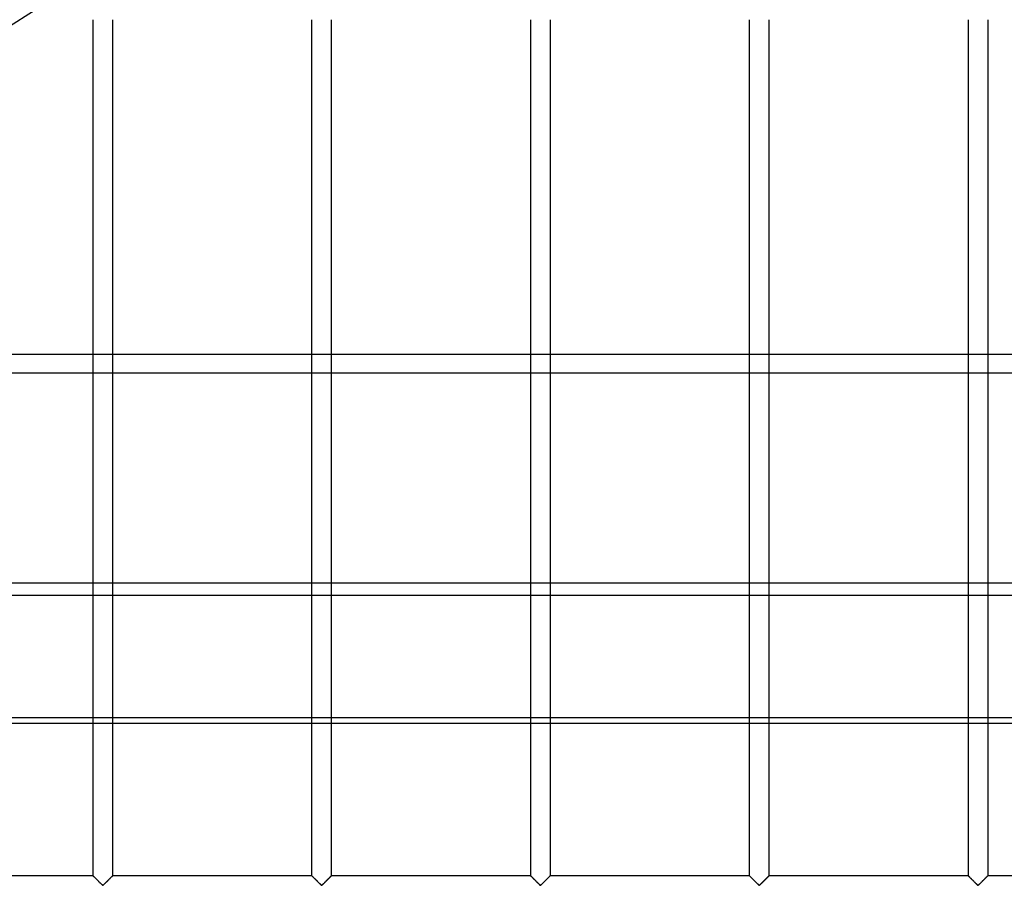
# Model space of a CAD drawing. Header units: millimetres. Extents: x -690 to 690, y -690 to 690.
# Tile 22 of 53: x -362 to -107, y 340 to 564. Entities that reach past the tile are written whole.
import ezdxf

# ---------------------------------------------------------------- set-up
doc = ezdxf.new("R2010")
doc.units = ezdxf.units.MM
doc.layers.add('MAIN-1', color=7, linetype='Continuous')
doc.layers.add('MAIN-2', color=7, linetype='Continuous')

msp = doc.modelspace()

# ---------------------------------------------------------------- linework, layer by layer
at = {"layer": 'MAIN-1'}
for p, q in [((-342.5, 477.49), (-342.5, 564.17)), ((-337.5, 564.17), (-337.5, 477.49)), ((-285.83, 477.49), (-285.83, 564.17)), ((-280.83, 564.17), (-280.83, 477.49)), ((-229.17, 477.49), (-229.17, 564.17)), ((-224.17, 564.17), (-224.17, 477.49)), ((-172.5, 477.49), (-172.5, 564.17)), ((-167.5, 564.17), (-167.5, 477.49)), ((-115.83, 477.49), (-115.83, 564.17)), ((-110.83, 564.17), (-110.83, 477.49)), ((667.5, 477.49), (-667.5, 477.49)), ((-667.5, 418.34), (667.5, 418.34)), ((667.5, 381.93), (-667.5, 381.93)), ((-342.5, 342.5), (-342.5, 381.93)), ((-337.5, 381.93), (-337.5, 342.5)), ((-285.83, 342.5), (-285.83, 381.93)), ((-280.83, 381.93), (-280.83, 342.5)), ((-229.17, 342.5), (-229.17, 381.93)), ((-224.17, 381.93), (-224.17, 342.5)), ((-172.5, 342.5), (-172.5, 381.93)), ((-167.5, 381.93), (-167.5, 342.5)), ((-115.83, 342.5), (-115.83, 381.93)), ((-110.83, 381.93), (-110.83, 342.5)), ((-342.5, 342.5), (-393.92, 342.5)), ((-342.49, 342.5), (-342.5, 342.5)), ((-342.48, 342.48), (-342.49, 342.5)), ((-342.46, 342.46), (-342.48, 342.48)), ((-342.43, 342.43), (-342.46, 342.46)), ((-342.39, 342.39), (-342.43, 342.43)), ((-342.34, 342.34), (-342.39, 342.39)), ((-342.29, 342.29), (-342.34, 342.34)), ((-342.23, 342.23), (-342.29, 342.29)), ((-342.16, 342.16), (-342.23, 342.23)), ((-342.08, 342.09), (-342.16, 342.16)), ((-342.01, 342.01), (-342.08, 342.09)), ((-341.93, 341.93), (-342.01, 342.01)), ((-341.84, 341.84), (-341.93, 341.93)), ((-341.76, 341.76), (-341.84, 341.84)), ((-341.67, 341.67), (-341.76, 341.76)), ((-338.24, 341.76), (-338.33, 341.67)), ((-338.16, 341.84), (-338.24, 341.76)), ((-338.07, 341.93), (-338.16, 341.84)), ((-337.99, 342.01), (-338.07, 341.93)), ((-337.92, 342.09), (-337.99, 342.01)), ((-337.84, 342.16), (-337.92, 342.09)), ((-337.77, 342.23), (-337.84, 342.16)), ((-337.71, 342.29), (-337.77, 342.23)), ((-337.66, 342.34), (-337.71, 342.29)), ((-337.61, 342.39), (-337.66, 342.34)), ((-337.57, 342.43), (-337.61, 342.39)), ((-337.54, 342.46), (-337.57, 342.43)), ((-337.52, 342.48), (-337.54, 342.46)), ((-337.51, 342.5), (-337.52, 342.48)), ((-337.5, 342.5), (-337.51, 342.5)), ((-285.83, 342.5), (-337.5, 342.5)), ((-285.81, 342.48), (-285.83, 342.5)), ((-285.83, 342.5), (-285.83, 342.5)), ((-285.79, 342.46), (-285.81, 342.48)), ((-285.76, 342.43), (-285.79, 342.46)), ((-285.72, 342.39), (-285.76, 342.43)), ((-285.67, 342.34), (-285.72, 342.39)), ((-285.62, 342.29), (-285.67, 342.34)), ((-285.56, 342.23), (-285.62, 342.29)), ((-285.49, 342.16), (-285.56, 342.23)), ((-285.42, 342.09), (-285.49, 342.16)), ((-285.34, 342.01), (-285.42, 342.09)), ((-285.26, 341.93), (-285.34, 342.01)), ((-285.18, 341.84), (-285.26, 341.93)), ((-285.09, 341.76), (-285.18, 341.84)), ((-285, 341.67), (-285.09, 341.76)), ((-281.58, 341.76), (-281.67, 341.67)), ((-281.49, 341.84), (-281.58, 341.76)), ((-281.41, 341.93), (-281.49, 341.84)), ((-281.33, 342.01), (-281.41, 341.93)), ((-281.25, 342.09), (-281.33, 342.01)), ((-281.18, 342.16), (-281.25, 342.09)), ((-281.11, 342.23), (-281.18, 342.16)), ((-281.05, 342.29), (-281.11, 342.23)), ((-280.99, 342.34), (-281.05, 342.29)), ((-280.94, 342.39), (-280.99, 342.34)), ((-280.91, 342.43), (-280.94, 342.39)), ((-280.87, 342.46), (-280.91, 342.43)), ((-280.85, 342.48), (-280.87, 342.46)), ((-280.84, 342.5), (-280.85, 342.48)), ((-280.83, 342.5), (-280.84, 342.5)), ((-229.17, 342.5), (-280.83, 342.5)), ((-229.16, 342.5), (-229.17, 342.5)), ((-229.15, 342.48), (-229.16, 342.5)), ((-229.13, 342.46), (-229.15, 342.48)), ((-229.09, 342.43), (-229.13, 342.46)), ((-229.06, 342.39), (-229.09, 342.43)), ((-229.01, 342.34), (-229.06, 342.39)), ((-228.95, 342.29), (-229.01, 342.34)), ((-228.89, 342.23), (-228.95, 342.29)), ((-228.82, 342.16), (-228.89, 342.23)), ((-228.75, 342.09), (-228.82, 342.16)), ((-228.67, 342.01), (-228.75, 342.09)), ((-228.59, 341.93), (-228.67, 342.01)), ((-228.51, 341.84), (-228.59, 341.93)), ((-228.42, 341.76), (-228.51, 341.84)), ((-228.33, 341.67), (-228.42, 341.76)), ((-224.91, 341.76), (-225, 341.67)), ((-224.82, 341.84), (-224.91, 341.76)), ((-224.74, 341.93), (-224.82, 341.84)), ((-224.66, 342.01), (-224.74, 341.93)), ((-224.58, 342.09), (-224.66, 342.01)), ((-224.51, 342.16), (-224.58, 342.09)), ((-224.44, 342.23), (-224.51, 342.16)), ((-224.38, 342.29), (-224.44, 342.23)), ((-224.33, 342.34), (-224.38, 342.29)), ((-224.28, 342.39), (-224.33, 342.34)), ((-224.24, 342.43), (-224.28, 342.39)), ((-224.21, 342.46), (-224.24, 342.43)), ((-224.19, 342.48), (-224.21, 342.46)), ((-224.17, 342.5), (-224.19, 342.48)), ((-224.17, 342.5), (-224.17, 342.5)), ((-172.5, 342.5), (-224.17, 342.5)), ((-172.49, 342.5), (-172.5, 342.5)), ((-172.48, 342.48), (-172.49, 342.5)), ((-172.46, 342.46), (-172.48, 342.48)), ((-172.43, 342.43), (-172.46, 342.46)), ((-172.39, 342.39), (-172.43, 342.43)), ((-172.34, 342.34), (-172.39, 342.39)), ((-172.29, 342.29), (-172.34, 342.34)), ((-172.23, 342.23), (-172.29, 342.29)), ((-172.16, 342.16), (-172.23, 342.23)), ((-172.08, 342.09), (-172.16, 342.16)), ((-172.01, 342.01), (-172.08, 342.09)), ((-171.93, 341.93), (-172.01, 342.01)), ((-171.84, 341.84), (-171.93, 341.93)), ((-171.76, 341.76), (-171.84, 341.84)), ((-171.67, 341.67), (-171.76, 341.76)), ((-168.24, 341.76), (-168.33, 341.67)), ((-168.16, 341.84), (-168.24, 341.76)), ((-168.07, 341.93), (-168.16, 341.84)), ((-167.99, 342.01), (-168.07, 341.93)), ((-167.92, 342.09), (-167.99, 342.01)), ((-167.84, 342.16), (-167.92, 342.09)), ((-167.77, 342.23), (-167.84, 342.16)), ((-167.71, 342.29), (-167.77, 342.23)), ((-167.66, 342.34), (-167.71, 342.29)), ((-167.61, 342.39), (-167.66, 342.34)), ((-167.57, 342.43), (-167.61, 342.39)), ((-167.54, 342.46), (-167.57, 342.43)), ((-167.52, 342.48), (-167.54, 342.46)), ((-167.51, 342.5), (-167.52, 342.48)), ((-167.5, 342.5), (-167.51, 342.5)), ((-115.83, 342.5), (-167.5, 342.5)), ((-115.81, 342.48), (-115.83, 342.5)), ((-115.83, 342.5), (-115.83, 342.5)), ((-115.79, 342.46), (-115.81, 342.48)), ((-115.76, 342.43), (-115.79, 342.46)), ((-115.72, 342.39), (-115.76, 342.43)), ((-115.67, 342.34), (-115.72, 342.39)), ((-115.62, 342.29), (-115.67, 342.34)), ((-115.56, 342.23), (-115.62, 342.29)), ((-115.49, 342.16), (-115.56, 342.23)), ((-115.42, 342.09), (-115.49, 342.16)), ((-115.34, 342.01), (-115.42, 342.09)), ((-115.26, 341.93), (-115.34, 342.01)), ((-115.18, 341.84), (-115.26, 341.93)), ((-115.09, 341.76), (-115.18, 341.84)), ((-115, 341.67), (-115.09, 341.76)), ((-111.58, 341.76), (-111.67, 341.67)), ((-111.49, 341.84), (-111.58, 341.76)), ((-111.41, 341.93), (-111.49, 341.84)), ((-111.33, 342.01), (-111.41, 341.93)), ((-111.25, 342.09), (-111.33, 342.01)), ((-111.18, 342.16), (-111.25, 342.09)), ((-111.11, 342.23), (-111.18, 342.16)), ((-111.05, 342.29), (-111.11, 342.23)), ((-110.99, 342.34), (-111.05, 342.29)), ((-110.94, 342.39), (-110.99, 342.34)), ((-110.91, 342.43), (-110.94, 342.39)), ((-110.87, 342.46), (-110.91, 342.43)), ((-110.85, 342.48), (-110.87, 342.46)), ((-110.84, 342.5), (-110.85, 342.48)), ((-110.83, 342.5), (-110.84, 342.5)), ((-99.65, 342.5), (-110.83, 342.5)), ((-341.58, 341.58), (-341.67, 341.67)), ((-341.48, 341.49), (-341.58, 341.58)), ((-341.39, 341.39), (-341.48, 341.49)), ((-341.29, 341.3), (-341.39, 341.39)), ((-341.2, 341.2), (-341.29, 341.3)), ((-341.1, 341.1), (-341.2, 341.2)), ((-341, 341.01), (-341.1, 341.1)), ((-340.91, 340.91), (-341, 341.01)), ((-340.81, 340.82), (-340.91, 340.91)), ((-340.72, 340.72), (-340.81, 340.82)), ((-340.63, 340.63), (-340.72, 340.72)), ((-340.54, 340.54), (-340.63, 340.63)), ((-340.45, 340.46), (-340.54, 340.54)), ((-340.37, 340.37), (-340.45, 340.46)), ((-340.29, 340.29), (-340.37, 340.37)), ((-340.21, 340.22), (-340.29, 340.29)), ((-340.13, 340.15), (-340.21, 340.22)), ((-340.06, 340.09), (-340.13, 340.15)), ((-339.94, 340.09), (-340.06, 340.09)), ((-339.87, 340.15), (-339.94, 340.09)), ((-339.79, 340.22), (-339.87, 340.15)), ((-339.71, 340.29), (-339.79, 340.22)), ((-339.63, 340.37), (-339.71, 340.29)), ((-339.55, 340.46), (-339.63, 340.37)), ((-339.46, 340.54), (-339.55, 340.46)), ((-339.37, 340.63), (-339.46, 340.54)), ((-339.28, 340.72), (-339.37, 340.63)), ((-339.19, 340.82), (-339.28, 340.72)), ((-339.09, 340.91), (-339.19, 340.82)), ((-339, 341.01), (-339.09, 340.91)), ((-338.9, 341.1), (-339, 341.01)), ((-338.8, 341.2), (-338.9, 341.1)), ((-338.71, 341.3), (-338.8, 341.2)), ((-338.61, 341.39), (-338.71, 341.3)), ((-338.52, 341.49), (-338.61, 341.39)), ((-338.42, 341.58), (-338.52, 341.49)), ((-338.33, 341.67), (-338.42, 341.58)), ((-284.91, 341.58), (-285, 341.67)), ((-284.82, 341.49), (-284.91, 341.58)), ((-284.72, 341.39), (-284.82, 341.49)), ((-284.63, 341.3), (-284.72, 341.39)), ((-284.53, 341.2), (-284.63, 341.3)), ((-284.43, 341.1), (-284.53, 341.2)), ((-284.34, 341.01), (-284.43, 341.1)), ((-284.24, 340.91), (-284.34, 341.01)), ((-284.15, 340.82), (-284.24, 340.91)), ((-284.05, 340.72), (-284.15, 340.82)), ((-283.96, 340.63), (-284.05, 340.72)), ((-283.87, 340.54), (-283.96, 340.63)), ((-283.78, 340.46), (-283.87, 340.54)), ((-283.7, 340.37), (-283.78, 340.46)), ((-283.62, 340.29), (-283.7, 340.37)), ((-283.54, 340.22), (-283.62, 340.29)), ((-283.47, 340.15), (-283.54, 340.22)), ((-283.39, 340.09), (-283.47, 340.15)), ((-283.28, 340.09), (-283.39, 340.09)), ((-283.2, 340.15), (-283.28, 340.09)), ((-283.13, 340.22), (-283.2, 340.15)), ((-283.05, 340.29), (-283.13, 340.22)), ((-282.97, 340.37), (-283.05, 340.29)), ((-282.88, 340.46), (-282.97, 340.37)), ((-282.8, 340.54), (-282.88, 340.46)), ((-282.71, 340.63), (-282.8, 340.54)), ((-282.61, 340.72), (-282.71, 340.63)), ((-282.52, 340.82), (-282.61, 340.72)), ((-282.43, 340.91), (-282.52, 340.82)), ((-282.33, 341.01), (-282.43, 340.91)), ((-282.23, 341.1), (-282.33, 341.01)), ((-282.14, 341.2), (-282.23, 341.1)), ((-282.04, 341.3), (-282.14, 341.2)), ((-281.94, 341.39), (-282.04, 341.3)), ((-281.85, 341.49), (-281.94, 341.39)), ((-281.76, 341.58), (-281.85, 341.49)), ((-281.67, 341.67), (-281.76, 341.58)), ((-228.24, 341.58), (-228.33, 341.67)), ((-228.15, 341.49), (-228.24, 341.58)), ((-228.06, 341.39), (-228.15, 341.49)), ((-227.96, 341.3), (-228.06, 341.39)), ((-227.86, 341.2), (-227.96, 341.3)), ((-227.77, 341.1), (-227.86, 341.2)), ((-227.67, 341.01), (-227.77, 341.1)), ((-227.57, 340.91), (-227.67, 341.01)), ((-227.48, 340.82), (-227.57, 340.91)), ((-227.39, 340.72), (-227.48, 340.82)), ((-227.29, 340.63), (-227.39, 340.72)), ((-227.2, 340.54), (-227.29, 340.63)), ((-227.12, 340.46), (-227.2, 340.54)), ((-227.03, 340.37), (-227.12, 340.46)), ((-226.95, 340.29), (-227.03, 340.37)), ((-226.87, 340.22), (-226.95, 340.29)), ((-226.8, 340.15), (-226.87, 340.22)), ((-226.72, 340.09), (-226.8, 340.15)), ((-226.61, 340.09), (-226.72, 340.09)), ((-226.53, 340.15), (-226.61, 340.09)), ((-226.46, 340.22), (-226.53, 340.15)), ((-226.38, 340.29), (-226.46, 340.22)), ((-226.3, 340.37), (-226.38, 340.29)), ((-226.22, 340.46), (-226.3, 340.37)), ((-226.13, 340.54), (-226.22, 340.46)), ((-226.04, 340.63), (-226.13, 340.54)), ((-225.95, 340.72), (-226.04, 340.63)), ((-225.85, 340.82), (-225.95, 340.72)), ((-225.76, 340.91), (-225.85, 340.82)), ((-225.66, 341.01), (-225.76, 340.91)), ((-225.57, 341.1), (-225.66, 341.01)), ((-225.47, 341.2), (-225.57, 341.1)), ((-225.37, 341.3), (-225.47, 341.2)), ((-225.28, 341.39), (-225.37, 341.3)), ((-225.18, 341.49), (-225.28, 341.39)), ((-225.09, 341.58), (-225.18, 341.49)), ((-225, 341.67), (-225.09, 341.58)), ((-171.58, 341.58), (-171.67, 341.67)), ((-171.48, 341.49), (-171.58, 341.58)), ((-171.39, 341.39), (-171.48, 341.49)), ((-171.29, 341.3), (-171.39, 341.39)), ((-171.2, 341.2), (-171.29, 341.3)), ((-171.1, 341.1), (-171.2, 341.2)), ((-171, 341.01), (-171.1, 341.1)), ((-170.91, 340.91), (-171, 341.01)), ((-170.81, 340.82), (-170.91, 340.91)), ((-170.72, 340.72), (-170.81, 340.82)), ((-170.63, 340.63), (-170.72, 340.72)), ((-170.54, 340.54), (-170.63, 340.63)), ((-170.45, 340.46), (-170.54, 340.54)), ((-170.37, 340.37), (-170.45, 340.46)), ((-170.29, 340.29), (-170.37, 340.37)), ((-170.21, 340.22), (-170.29, 340.29)), ((-170.13, 340.15), (-170.21, 340.22)), ((-170.06, 340.09), (-170.13, 340.15)), ((-169.94, 340.09), (-170.06, 340.09)), ((-169.87, 340.15), (-169.94, 340.09)), ((-169.79, 340.22), (-169.87, 340.15)), ((-169.71, 340.29), (-169.79, 340.22)), ((-169.63, 340.37), (-169.71, 340.29)), ((-169.55, 340.46), (-169.63, 340.37)), ((-169.46, 340.54), (-169.55, 340.46)), ((-169.37, 340.63), (-169.46, 340.54)), ((-169.28, 340.72), (-169.37, 340.63)), ((-169.19, 340.82), (-169.28, 340.72)), ((-169.09, 340.91), (-169.19, 340.82)), ((-169, 341.01), (-169.09, 340.91)), ((-168.9, 341.1), (-169, 341.01)), ((-168.8, 341.2), (-168.9, 341.1)), ((-168.71, 341.3), (-168.8, 341.2)), ((-168.61, 341.39), (-168.71, 341.3)), ((-168.52, 341.49), (-168.61, 341.39)), ((-168.42, 341.58), (-168.52, 341.49)), ((-168.33, 341.67), (-168.42, 341.58)), ((-114.91, 341.58), (-115, 341.67)), ((-114.82, 341.49), (-114.91, 341.58)), ((-114.72, 341.39), (-114.82, 341.49)), ((-114.63, 341.3), (-114.72, 341.39)), ((-114.53, 341.2), (-114.63, 341.3)), ((-114.43, 341.1), (-114.53, 341.2)), ((-114.34, 341.01), (-114.43, 341.1)), ((-114.24, 340.91), (-114.34, 341.01)), ((-114.15, 340.82), (-114.24, 340.91)), ((-114.05, 340.72), (-114.15, 340.82)), ((-113.96, 340.63), (-114.05, 340.72)), ((-113.87, 340.54), (-113.96, 340.63)), ((-113.78, 340.46), (-113.87, 340.54)), ((-113.7, 340.37), (-113.78, 340.46)), ((-113.62, 340.29), (-113.7, 340.37)), ((-113.54, 340.22), (-113.62, 340.29)), ((-113.47, 340.15), (-113.54, 340.22)), ((-113.39, 340.09), (-113.47, 340.15)), ((-113.28, 340.09), (-113.39, 340.09)), ((-113.2, 340.15), (-113.28, 340.09)), ((-113.13, 340.22), (-113.2, 340.15)), ((-113.05, 340.29), (-113.13, 340.22)), ((-112.97, 340.37), (-113.05, 340.29)), ((-112.88, 340.46), (-112.97, 340.37)), ((-112.8, 340.54), (-112.88, 340.46)), ((-112.71, 340.63), (-112.8, 340.54)), ((-112.61, 340.72), (-112.71, 340.63)), ((-112.52, 340.82), (-112.61, 340.72)), ((-112.43, 340.91), (-112.52, 340.82)), ((-112.33, 341.01), (-112.43, 340.91)), ((-112.23, 341.1), (-112.33, 341.01)), ((-112.14, 341.2), (-112.23, 341.1)), ((-112.04, 341.3), (-112.14, 341.2)), ((-111.94, 341.39), (-112.04, 341.3)), ((-111.85, 341.49), (-111.94, 341.39)), ((-111.76, 341.58), (-111.85, 341.49)), ((-111.67, 341.67), (-111.76, 341.58))]:
    msp.add_line(p, q, dxfattribs=at)
msp.add_arc((0, 0), 670, 121.15668, 134.54676, dxfattribs=at)
at = {"layer": 'MAIN-2'}
for p, q in [((-342.5, 381.93), (-342.5, 477.49)), ((-337.5, 477.49), (-337.5, 381.93)), ((-285.83, 381.93), (-285.83, 477.49)), ((-280.83, 477.49), (-280.83, 381.93)), ((-229.17, 381.93), (-229.17, 477.49)), ((-224.17, 477.49), (-224.17, 381.93)), ((-172.5, 381.93), (-172.5, 477.49)), ((-167.5, 477.49), (-167.5, 381.93)), ((-115.83, 381.93), (-115.83, 477.49)), ((-110.83, 477.49), (-110.83, 381.93)), ((-667.5, 472.74), (667.5, 472.74)), ((667.5, 415.13), (-667.5, 415.13)), ((-667.5, 383.47), (667.5, 383.47)), ((-342.5, 342.5), (-342.49, 342.49)), ((-342.49, 342.49), (-342.47, 342.47)), ((-342.47, 342.47), (-342.44, 342.44)), ((-342.44, 342.44), (-342.39, 342.39)), ((-342.39, 342.39), (-342.33, 342.33)), ((-342.33, 342.33), (-342.26, 342.26)), ((-342.26, 342.26), (-342.18, 342.18)), ((-342.18, 342.18), (-342.09, 342.09)), ((-342.09, 342.09), (-341.99, 342)), ((-341.99, 342), (-341.89, 341.89)), ((-341.89, 341.89), (-341.79, 341.79)), ((-341.79, 341.79), (-341.68, 341.68)), ((-338.33, 341.67), (-338.27, 341.74)), ((-338.27, 341.74), (-338.2, 341.8)), ((-338.2, 341.8), (-338.14, 341.86)), ((-338.14, 341.86), (-338.08, 341.92)), ((-338.08, 341.92), (-338.03, 341.98)), ((-338.03, 341.98), (-337.97, 342.03)), ((-337.97, 342.03), (-337.91, 342.09)), ((-337.91, 342.09), (-337.86, 342.14)), ((-337.86, 342.14), (-337.81, 342.19)), ((-337.81, 342.19), (-337.76, 342.24)), ((-337.76, 342.24), (-337.72, 342.28)), ((-337.72, 342.28), (-337.68, 342.32)), ((-337.68, 342.32), (-337.64, 342.36)), ((-337.64, 342.36), (-337.61, 342.39)), ((-337.61, 342.39), (-337.58, 342.42)), ((-337.58, 342.42), (-337.56, 342.44)), ((-337.56, 342.44), (-337.54, 342.46)), ((-337.54, 342.46), (-337.52, 342.48)), ((-337.52, 342.48), (-337.51, 342.49)), ((-337.51, 342.49), (-337.5, 342.5)), ((-337.5, 342.5), (-337.5, 342.5)), ((-285.83, 342.5), (-285.83, 342.49)), ((-285.83, 342.49), (-285.8, 342.47)), ((-285.8, 342.47), (-285.77, 342.44)), ((-285.77, 342.44), (-285.72, 342.39)), ((-285.72, 342.39), (-285.66, 342.33)), ((-285.66, 342.33), (-285.59, 342.26)), ((-285.59, 342.26), (-285.51, 342.18)), ((-285.51, 342.18), (-285.42, 342.09)), ((-285.42, 342.09), (-285.33, 342)), ((-285.33, 342), (-285.23, 341.89)), ((-285.23, 341.89), (-285.12, 341.79)), ((-285.12, 341.79), (-285.01, 341.68)), ((-281.66, 341.67), (-281.6, 341.74)), ((-281.6, 341.74), (-281.54, 341.8)), ((-281.54, 341.8), (-281.48, 341.86)), ((-281.48, 341.86), (-281.42, 341.92)), ((-281.42, 341.92), (-281.36, 341.98)), ((-281.36, 341.98), (-281.3, 342.03)), ((-281.3, 342.03), (-281.25, 342.09)), ((-281.25, 342.09), (-281.19, 342.14)), ((-281.19, 342.14), (-281.14, 342.19)), ((-281.14, 342.19), (-281.1, 342.24)), ((-281.1, 342.24), (-281.05, 342.28)), ((-281.05, 342.28), (-281.01, 342.32)), ((-281.01, 342.32), (-280.98, 342.36)), ((-280.98, 342.36), (-280.94, 342.39)), ((-280.94, 342.39), (-280.92, 342.42)), ((-280.92, 342.42), (-280.89, 342.44)), ((-280.89, 342.44), (-280.87, 342.46)), ((-280.87, 342.46), (-280.85, 342.48)), ((-280.85, 342.48), (-280.84, 342.49)), ((-280.84, 342.49), (-280.84, 342.5)), ((-280.84, 342.5), (-280.83, 342.5)), ((-229.17, 342.5), (-229.16, 342.49)), ((-229.16, 342.49), (-229.14, 342.47)), ((-229.14, 342.47), (-229.1, 342.44)), ((-229.1, 342.44), (-229.06, 342.39)), ((-229.06, 342.39), (-229, 342.33)), ((-229, 342.33), (-228.93, 342.26)), ((-228.93, 342.26), (-228.85, 342.18)), ((-228.85, 342.18), (-228.76, 342.09)), ((-228.76, 342.09), (-228.66, 342)), ((-228.66, 342), (-228.56, 341.89)), ((-228.56, 341.89), (-228.45, 341.79)), ((-228.45, 341.79), (-228.34, 341.68)), ((-225, 341.67), (-224.93, 341.74)), ((-224.93, 341.74), (-224.87, 341.8)), ((-224.87, 341.8), (-224.81, 341.86)), ((-224.81, 341.86), (-224.75, 341.92)), ((-224.75, 341.92), (-224.69, 341.98)), ((-224.69, 341.98), (-224.64, 342.03)), ((-224.64, 342.03), (-224.58, 342.09)), ((-224.58, 342.09), (-224.53, 342.14)), ((-224.53, 342.14), (-224.48, 342.19)), ((-224.48, 342.19), (-224.43, 342.24)), ((-224.43, 342.24), (-224.39, 342.28)), ((-224.39, 342.28), (-224.35, 342.32)), ((-224.35, 342.32), (-224.31, 342.36)), ((-224.31, 342.36), (-224.28, 342.39)), ((-224.28, 342.39), (-224.25, 342.42)), ((-224.25, 342.42), (-224.22, 342.44)), ((-224.22, 342.44), (-224.2, 342.46)), ((-224.2, 342.46), (-224.19, 342.48)), ((-224.19, 342.48), (-224.18, 342.49)), ((-224.18, 342.49), (-224.17, 342.5)), ((-224.17, 342.5), (-224.17, 342.5)), ((-172.5, 342.5), (-172.49, 342.49)), ((-172.49, 342.49), (-172.47, 342.47)), ((-172.47, 342.47), (-172.44, 342.44)), ((-172.44, 342.44), (-172.39, 342.39)), ((-172.39, 342.39), (-172.33, 342.33)), ((-172.33, 342.33), (-172.26, 342.26)), ((-172.26, 342.26), (-172.18, 342.18)), ((-172.18, 342.18), (-172.09, 342.09)), ((-172.09, 342.09), (-171.99, 342)), ((-171.99, 342), (-171.89, 341.89)), ((-171.89, 341.89), (-171.79, 341.79)), ((-171.79, 341.79), (-171.68, 341.68)), ((-168.33, 341.67), (-168.27, 341.74)), ((-168.27, 341.74), (-168.2, 341.8)), ((-168.2, 341.8), (-168.14, 341.86)), ((-168.14, 341.86), (-168.08, 341.92)), ((-168.08, 341.92), (-168.03, 341.98)), ((-168.03, 341.98), (-167.97, 342.03)), ((-167.97, 342.03), (-167.91, 342.09)), ((-167.91, 342.09), (-167.86, 342.14)), ((-167.86, 342.14), (-167.81, 342.19)), ((-167.81, 342.19), (-167.76, 342.24)), ((-167.76, 342.24), (-167.72, 342.28)), ((-167.72, 342.28), (-167.68, 342.32)), ((-167.68, 342.32), (-167.64, 342.36)), ((-167.64, 342.36), (-167.61, 342.39)), ((-167.61, 342.39), (-167.58, 342.42)), ((-167.58, 342.42), (-167.56, 342.44)), ((-167.56, 342.44), (-167.54, 342.46)), ((-167.54, 342.46), (-167.52, 342.48)), ((-167.52, 342.48), (-167.51, 342.49)), ((-167.51, 342.49), (-167.5, 342.5)), ((-167.5, 342.5), (-167.5, 342.5)), ((-115.83, 342.5), (-115.83, 342.49)), ((-115.83, 342.49), (-115.8, 342.47)), ((-115.8, 342.47), (-115.77, 342.44)), ((-115.77, 342.44), (-115.72, 342.39)), ((-115.72, 342.39), (-115.66, 342.33)), ((-115.66, 342.33), (-115.59, 342.26)), ((-115.59, 342.26), (-115.51, 342.18)), ((-115.51, 342.18), (-115.42, 342.09)), ((-115.42, 342.09), (-115.33, 342)), ((-115.33, 342), (-115.23, 341.89)), ((-115.23, 341.89), (-115.12, 341.79)), ((-115.12, 341.79), (-115.01, 341.68)), ((-111.66, 341.67), (-111.6, 341.74)), ((-111.6, 341.74), (-111.54, 341.8)), ((-111.54, 341.8), (-111.48, 341.86)), ((-111.48, 341.86), (-111.42, 341.92)), ((-111.42, 341.92), (-111.36, 341.98)), ((-111.36, 341.98), (-111.3, 342.03)), ((-111.3, 342.03), (-111.25, 342.09)), ((-111.25, 342.09), (-111.19, 342.14)), ((-111.19, 342.14), (-111.14, 342.19)), ((-111.14, 342.19), (-111.1, 342.24)), ((-111.1, 342.24), (-111.05, 342.28)), ((-111.05, 342.28), (-111.01, 342.32)), ((-111.01, 342.32), (-110.98, 342.36)), ((-110.98, 342.36), (-110.94, 342.39)), ((-110.94, 342.39), (-110.92, 342.42)), ((-110.92, 342.42), (-110.89, 342.44)), ((-110.89, 342.44), (-110.87, 342.46)), ((-110.87, 342.46), (-110.85, 342.48)), ((-110.85, 342.48), (-110.84, 342.49)), ((-110.84, 342.49), (-110.84, 342.5)), ((-110.84, 342.5), (-110.83, 342.5)), ((-341.68, 341.68), (-341.57, 341.57)), ((-341.57, 341.57), (-341.45, 341.45)), ((-341.45, 341.45), (-341.33, 341.33)), ((-341.33, 341.33), (-341.21, 341.21)), ((-341.21, 341.21), (-341.09, 341.09)), ((-341.09, 341.09), (-340.97, 340.97)), ((-340.97, 340.97), (-340.85, 340.86)), ((-340.85, 340.86), (-340.74, 340.74)), ((-340.74, 340.74), (-340.62, 340.63)), ((-340.62, 340.63), (-340.51, 340.52)), ((-340.51, 340.52), (-340.4, 340.41)), ((-340.4, 340.41), (-340.3, 340.31)), ((-340.3, 340.31), (-340.21, 340.22)), ((-340.21, 340.22), (-340.11, 340.13)), ((-340.11, 340.13), (-340, 340.07)), ((-340, 340.07), (-339.93, 340.1)), ((-339.93, 340.1), (-339.87, 340.15)), ((-339.87, 340.15), (-339.82, 340.19)), ((-339.82, 340.19), (-339.77, 340.25)), ((-339.77, 340.25), (-339.71, 340.3)), ((-339.71, 340.3), (-339.65, 340.36)), ((-339.65, 340.36), (-339.59, 340.41)), ((-339.59, 340.41), (-339.53, 340.47)), ((-339.53, 340.47), (-339.47, 340.53)), ((-339.47, 340.53), (-339.41, 340.6)), ((-339.41, 340.6), (-339.34, 340.66)), ((-339.34, 340.66), (-339.27, 340.73)), ((-339.27, 340.73), (-339.21, 340.79)), ((-339.21, 340.79), (-339.14, 340.86)), ((-339.14, 340.86), (-339.07, 340.93)), ((-339.07, 340.93), (-339.01, 341)), ((-339.01, 341), (-338.94, 341.07)), ((-338.94, 341.07), (-338.87, 341.13)), ((-338.87, 341.13), (-338.8, 341.2)), ((-338.8, 341.2), (-338.73, 341.27)), ((-338.73, 341.27), (-338.66, 341.34)), ((-338.66, 341.34), (-338.59, 341.41)), ((-338.59, 341.41), (-338.53, 341.48)), ((-338.53, 341.48), (-338.46, 341.54)), ((-338.46, 341.54), (-338.39, 341.61)), ((-338.39, 341.61), (-338.33, 341.67)), ((-285.01, 341.68), (-284.9, 341.57)), ((-284.9, 341.57), (-284.78, 341.45)), ((-284.78, 341.45), (-284.66, 341.33)), ((-284.66, 341.33), (-284.54, 341.21)), ((-284.54, 341.21), (-284.42, 341.09)), ((-284.42, 341.09), (-284.3, 340.97)), ((-284.3, 340.97), (-284.19, 340.86)), ((-284.19, 340.86), (-284.07, 340.74)), ((-284.07, 340.74), (-283.96, 340.63)), ((-283.96, 340.63), (-283.84, 340.52)), ((-283.84, 340.52), (-283.74, 340.41)), ((-283.74, 340.41), (-283.64, 340.31)), ((-283.64, 340.31), (-283.54, 340.22)), ((-283.54, 340.22), (-283.45, 340.13)), ((-283.45, 340.13), (-283.33, 340.07)), ((-283.33, 340.07), (-283.26, 340.1)), ((-283.26, 340.1), (-283.21, 340.15)), ((-283.21, 340.15), (-283.15, 340.19)), ((-283.15, 340.19), (-283.1, 340.25)), ((-283.1, 340.25), (-283.04, 340.3)), ((-283.04, 340.3), (-282.99, 340.36)), ((-282.99, 340.36), (-282.93, 340.41)), ((-282.93, 340.41), (-282.87, 340.47)), ((-282.87, 340.47), (-282.8, 340.53)), ((-282.8, 340.53), (-282.74, 340.6)), ((-282.74, 340.6), (-282.67, 340.66)), ((-282.67, 340.66), (-282.61, 340.73)), ((-282.61, 340.73), (-282.54, 340.79)), ((-282.54, 340.79), (-282.47, 340.86)), ((-282.47, 340.86), (-282.41, 340.93)), ((-282.41, 340.93), (-282.34, 341)), ((-282.34, 341), (-282.27, 341.07)), ((-282.27, 341.07), (-282.2, 341.13)), ((-282.2, 341.13), (-282.13, 341.2)), ((-282.13, 341.2), (-282.06, 341.27)), ((-282.06, 341.27), (-281.99, 341.34)), ((-281.99, 341.34), (-281.93, 341.41)), ((-281.93, 341.41), (-281.86, 341.48)), ((-281.86, 341.48), (-281.79, 341.54)), ((-281.79, 341.54), (-281.73, 341.61)), ((-281.73, 341.61), (-281.66, 341.67)), ((-228.34, 341.68), (-228.23, 341.57)), ((-228.23, 341.57), (-228.12, 341.45)), ((-228.12, 341.45), (-228, 341.33)), ((-228, 341.33), (-227.88, 341.21)), ((-227.88, 341.21), (-227.76, 341.09)), ((-227.76, 341.09), (-227.64, 340.97)), ((-227.64, 340.97), (-227.52, 340.86)), ((-227.52, 340.86), (-227.4, 340.74)), ((-227.4, 340.74), (-227.29, 340.63)), ((-227.29, 340.63), (-227.18, 340.52)), ((-227.18, 340.52), (-227.07, 340.41)), ((-227.07, 340.41), (-226.97, 340.31)), ((-226.97, 340.31), (-226.87, 340.22)), ((-226.87, 340.22), (-226.78, 340.13)), ((-226.78, 340.13), (-226.67, 340.07)), ((-226.67, 340.07), (-226.59, 340.1)), ((-226.59, 340.1), (-226.54, 340.15)), ((-226.54, 340.15), (-226.49, 340.19)), ((-226.49, 340.19), (-226.43, 340.25)), ((-226.43, 340.25), (-226.38, 340.3)), ((-226.38, 340.3), (-226.32, 340.36)), ((-226.32, 340.36), (-226.26, 340.41)), ((-226.26, 340.41), (-226.2, 340.47)), ((-226.2, 340.47), (-226.14, 340.53)), ((-226.14, 340.53), (-226.07, 340.6)), ((-226.07, 340.6), (-226.01, 340.66)), ((-226.01, 340.66), (-225.94, 340.73)), ((-225.94, 340.73), (-225.88, 340.79)), ((-225.88, 340.79), (-225.81, 340.86)), ((-225.81, 340.86), (-225.74, 340.93)), ((-225.74, 340.93), (-225.67, 341)), ((-225.67, 341), (-225.6, 341.07)), ((-225.6, 341.07), (-225.53, 341.13)), ((-225.53, 341.13), (-225.47, 341.2)), ((-225.47, 341.2), (-225.4, 341.27)), ((-225.4, 341.27), (-225.33, 341.34)), ((-225.33, 341.34), (-225.26, 341.41)), ((-225.26, 341.41), (-225.19, 341.48)), ((-225.19, 341.48), (-225.13, 341.54)), ((-225.13, 341.54), (-225.06, 341.61)), ((-225.06, 341.61), (-225, 341.67)), ((-171.68, 341.68), (-171.57, 341.57)), ((-171.57, 341.57), (-171.45, 341.45)), ((-171.45, 341.45), (-171.33, 341.33)), ((-171.33, 341.33), (-171.21, 341.21)), ((-171.21, 341.21), (-171.09, 341.09)), ((-171.09, 341.09), (-170.97, 340.97)), ((-170.97, 340.97), (-170.85, 340.86)), ((-170.85, 340.86), (-170.74, 340.74)), ((-170.74, 340.74), (-170.62, 340.63)), ((-170.62, 340.63), (-170.51, 340.52)), ((-170.51, 340.52), (-170.4, 340.41)), ((-170.4, 340.41), (-170.3, 340.31)), ((-170.3, 340.31), (-170.21, 340.22)), ((-170.21, 340.22), (-170.11, 340.13)), ((-170.11, 340.13), (-170, 340.07)), ((-170, 340.07), (-169.93, 340.1)), ((-169.93, 340.1), (-169.87, 340.15)), ((-169.87, 340.15), (-169.82, 340.19)), ((-169.82, 340.19), (-169.77, 340.25)), ((-169.77, 340.25), (-169.71, 340.3)), ((-169.71, 340.3), (-169.65, 340.36)), ((-169.65, 340.36), (-169.59, 340.41)), ((-169.59, 340.41), (-169.53, 340.47)), ((-169.53, 340.47), (-169.47, 340.53)), ((-169.47, 340.53), (-169.41, 340.6)), ((-169.41, 340.6), (-169.34, 340.66)), ((-169.34, 340.66), (-169.27, 340.73)), ((-169.27, 340.73), (-169.21, 340.79)), ((-169.21, 340.79), (-169.14, 340.86)), ((-169.14, 340.86), (-169.07, 340.93)), ((-169.07, 340.93), (-169.01, 341)), ((-169.01, 341), (-168.94, 341.07)), ((-168.94, 341.07), (-168.87, 341.13)), ((-168.87, 341.13), (-168.8, 341.2)), ((-168.8, 341.2), (-168.73, 341.27)), ((-168.73, 341.27), (-168.66, 341.34)), ((-168.66, 341.34), (-168.59, 341.41)), ((-168.59, 341.41), (-168.53, 341.48)), ((-168.53, 341.48), (-168.46, 341.54)), ((-168.46, 341.54), (-168.39, 341.61)), ((-168.39, 341.61), (-168.33, 341.67)), ((-115.01, 341.68), (-114.9, 341.57)), ((-114.9, 341.57), (-114.78, 341.45)), ((-114.78, 341.45), (-114.66, 341.33)), ((-114.66, 341.33), (-114.54, 341.21)), ((-114.54, 341.21), (-114.42, 341.09)), ((-114.42, 341.09), (-114.3, 340.97)), ((-114.3, 340.97), (-114.19, 340.86)), ((-114.19, 340.86), (-114.07, 340.74)), ((-114.07, 340.74), (-113.96, 340.63)), ((-113.96, 340.63), (-113.84, 340.52)), ((-113.84, 340.52), (-113.74, 340.41)), ((-113.74, 340.41), (-113.64, 340.31)), ((-113.64, 340.31), (-113.54, 340.22)), ((-113.54, 340.22), (-113.45, 340.13)), ((-113.45, 340.13), (-113.33, 340.07)), ((-113.33, 340.07), (-113.26, 340.1)), ((-113.26, 340.1), (-113.21, 340.15)), ((-113.21, 340.15), (-113.15, 340.19)), ((-113.15, 340.19), (-113.1, 340.25)), ((-113.1, 340.25), (-113.04, 340.3)), ((-113.04, 340.3), (-112.99, 340.36)), ((-112.99, 340.36), (-112.93, 340.41)), ((-112.93, 340.41), (-112.87, 340.47)), ((-112.87, 340.47), (-112.8, 340.53)), ((-112.8, 340.53), (-112.74, 340.6)), ((-112.74, 340.6), (-112.67, 340.66)), ((-112.67, 340.66), (-112.61, 340.73)), ((-112.61, 340.73), (-112.54, 340.79)), ((-112.54, 340.79), (-112.47, 340.86)), ((-112.47, 340.86), (-112.41, 340.93)), ((-112.41, 340.93), (-112.34, 341)), ((-112.34, 341), (-112.27, 341.07)), ((-112.27, 341.07), (-112.2, 341.13)), ((-112.2, 341.13), (-112.13, 341.2)), ((-112.13, 341.2), (-112.06, 341.27)), ((-112.06, 341.27), (-111.99, 341.34)), ((-111.99, 341.34), (-111.93, 341.41)), ((-111.93, 341.41), (-111.86, 341.48)), ((-111.86, 341.48), (-111.79, 341.54)), ((-111.79, 341.54), (-111.73, 341.61)), ((-111.73, 341.61), (-111.66, 341.67))]:
    msp.add_line(p, q, dxfattribs=at)

doc.saveas('drawing.dxf')
